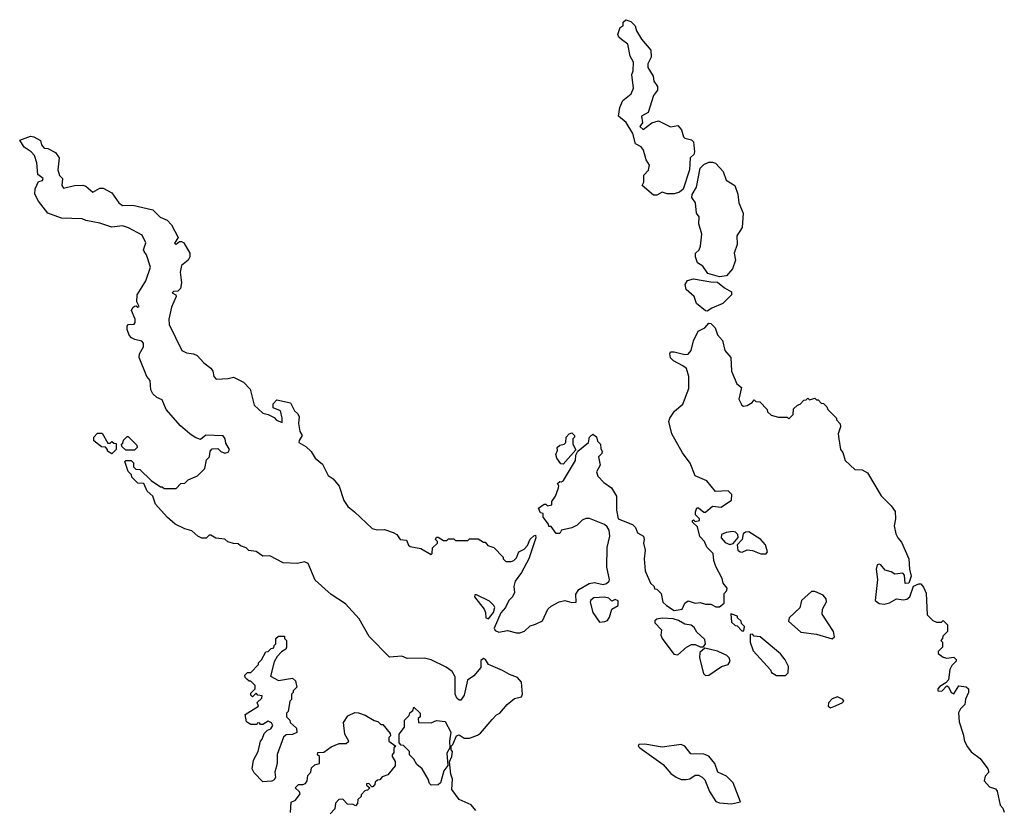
# Model space of a CAD drawing. Extents: x 1862350 to 2057294, y 212041 to 437318.
# Tile 121 of 256: x 1919933 to 1925607, y 312946 to 317500. Entities that reach past the tile are written whole.
import ezdxf

# ---------------------------------------------------------------- set-up
doc = ezdxf.new("R2010")
doc.units = 0

msp = doc.modelspace()

# ---------------------------------------------------------------- linework, layer by layer
at = {"layer": '0CON10XD'}
for points in [[(1923605, 316490), (1923585, 316490), (1923520, 316545), (1923530, 316565), (1923530, 316605), (1923557, 316633), (1923561.7, 316661.7), (1923543.6, 316693.6), (1923527.7, 316747.7), (1923515, 316767.5), (1923482.5, 316785), (1923466.2, 316845), (1923428.3, 316908.3), (1923383.3, 316945), (1923391.2, 316995), (1923408.8, 317035), (1923456.4, 317073.6), (1923470, 317105), (1923460, 317185), (1923467.5, 317205), (1923470, 317255), (1923450.7, 317290.7), (1923438.3, 317358.3), (1923400, 317385), (1923385, 317400), (1923380, 317415), (1923392.5, 317455), (1923410, 317465), (1923410, 317485), (1923425, 317500), (1923455, 317490), (1923480, 317465), (1923487.5, 317435), (1923517, 317387), (1923570, 317325), (1923572.5, 317285), (1923552.5, 317245), (1923552.5, 317225), (1923582.5, 317175), (1923586.7, 317145), (1923607.5, 317115), (1923607.5, 317095), (1923586.1, 317063.9), (1923553.8, 316965), (1923515.7, 316944.3), (1923521.2, 316905), (1923506.7, 316885), (1923525, 316866.7), (1923575, 316906.2), (1923615, 316917.5), (1923683.6, 316883.6), (1923725, 316890), (1923747.5, 316865), (1923757.5, 316825), (1923765, 316817.5), (1923805, 316808), (1923816.7, 316796.7), (1923821.7, 316738.3), (1923817.3, 316722.7), (1923795.9, 316704.1), (1923792.2, 316635), (1923756.8, 316523.2), (1923735, 316506), (1923705, 316496.2), (1923665, 316496.7), (1923635, 316506.2), (1923605, 316490)], [(1922562.5, 312945), (1922535, 312977.5), (1922465, 313007.5), (1922423.3, 313065), (1922426.7, 313125), (1922416.7, 313155), (1922410, 313225), (1922422.5, 313255), (1922426.7, 313285), (1922420, 313295), (1922420, 313315), (1922430, 313325), (1922450, 313375), (1922465, 313380), (1922495, 313362.5), (1922525, 313362.5), (1922571.7, 313378.3), (1922589.3, 313390.7), (1922655, 313470), (1922680, 313495), (1922700, 313505), (1922742.5, 313555), (1922785, 313590), (1922825, 313600), (1922830.5, 313615), (1922825.2, 313685), (1922801.5, 313711.5), (1922755, 313727.5), (1922715, 313751.6), (1922635.5, 313785), (1922617.1, 313815), (1922605, 313820), (1922590.7, 313809.3), (1922590.7, 313769.3), (1922549.5, 313720.5), (1922513.3, 313695), (1922495, 313610), (1922475, 313580), (1922465, 313580), (1922451.7, 313591.7), (1922442.5, 313615), (1922442.5, 313685), (1922442.5, 313715), (1922425.8, 313745), (1922390.2, 313770.2), (1922305, 313812.9), (1922265, 313821.4), (1922165, 313821.2), (1922134.4, 313834.4), (1922065, 313827.5), (1921947, 313947), (1921888.8, 314048.8), (1921810, 314135), (1921728.3, 314188.3), (1921635, 314272.5), (1921595, 314366.7), (1921575, 314376.7), (1921535, 314367.5), (1921450.7, 314370.7), (1921375, 314412.5), (1921335, 314410), (1921295, 314437.5), (1921253, 314443), (1921238.3, 314458.3), (1921205, 314470), (1921191.7, 314481.7), (1921165, 314482.5), (1921133, 314493), (1921115, 314507.5), (1921063, 314513), (1921035, 314530), (1921025, 314530), (1921007, 314513), (1920983, 314513), (1920960, 314525), (1920926.1, 314556.1), (1920885, 314567.5), (1920830, 314595), (1920783.6, 314633.6), (1920715, 314710), (1920700, 314755), (1920667.5, 314785), (1920648.3, 314828.3), (1920615, 314830), (1920580, 314865), (1920578.3, 314878.3), (1920558.3, 314898.3), (1920540, 314955), (1920545, 314960), (1920575, 314960), (1920588.3, 314948.3), (1920590, 314925), (1920601.7, 314911.7), (1920625, 314910), (1920690, 314845), (1920745, 314810), (1920755, 314810), (1920765, 314800), (1920835, 314800), (1920861.7, 314828.3), (1920885, 314830), (1920905, 314850), (1920958.3, 314871.7), (1921000, 314915), (1921010, 314965), (1921027, 314983), (1921030, 315015), (1921041.7, 315028.3), (1921075, 315030), (1921092.5, 315012.5), (1921115, 315003.3), (1921135, 315008.8), (1921142.5, 315025), (1921120.5, 315060.5), (1921118, 315085), (1921105, 315103.3), (1921005, 315107.5), (1920975, 315082.5), (1920945, 315093.3), (1920913.9, 315113.9), (1920860, 315160), (1920777.5, 315255), (1920755, 315310), (1920723, 315323), (1920700, 315345), (1920688.3, 315368.3), (1920685, 315422.5), (1920665.5, 315445.5), (1920620.8, 315555), (1920624.3, 315575), (1920647.2, 315615), (1920647.3, 315637.3), (1920638, 315648), (1920597.1, 315657.1), (1920578.2, 315668.2), (1920563.3, 315683.3), (1920552.5, 315715), (1920552.5, 315735), (1920559.2, 315745), (1920593.1, 315746.9), (1920599.5, 315755), (1920599.5, 315775), (1920578, 315825), (1920585, 315842.5), (1920595, 315850), (1920605, 315852.5), (1920615, 315844.2), (1920621.7, 315848.3), (1920608, 315875), (1920609.5, 315915), (1920639.2, 315960.8), (1920660.9, 315995), (1920688, 316075), (1920663.8, 316145), (1920650, 316165), (1920647.5, 316175), (1920660.4, 316215), (1920638.1, 316258.1), (1920561.2, 316301.2), (1920525, 316313.5), (1920465, 316304.1), (1920395, 316328.2), (1920315, 316342.9), (1920293.5, 316353.5), (1920175, 316356.7), (1920095, 316385.4), (1920041.9, 316455), (1920020.8, 316495), (1920022.5, 316525), (1920041.3, 316568.7), (1920065.5, 316574.5), (1920068, 316585), (1920038.3, 316608.3), (1920031.8, 316675), (1920018.6, 316718.6), (1919999.4, 316739.4), (1919960, 316765), (1919933.3, 316806.7), (1919995, 316830), (1920015, 316826.2), (1920052.5, 316805), (1920058.6, 316778.6), (1920075, 316760), (1920095, 316758.8), (1920140, 316735), (1920161.4, 316705), (1920152.2, 316635), (1920162.5, 316602.5), (1920180, 316585), (1920175.8, 316545), (1920185, 316529.2), (1920250, 316545), (1920297.3, 316547.3), (1920315, 316540.9), (1920355, 316507.5), (1920395, 316528.8), (1920415, 316529.5), (1920465, 316502.2), (1920504.7, 316444.7), (1920525, 316430.5), (1920585, 316431.2), (1920700, 316405), (1920741.9, 316361.9), (1920783.3, 316345), (1920808.6, 316318.6), (1920846, 316245), (1920825, 316213.3), (1920835, 316206.2), (1920855, 316222.5), (1920865, 316223.3), (1920880, 316215), (1920913.5, 316155), (1920914.6, 316135), (1920904.6, 316115), (1920865.8, 316084.2), (1920858.7, 316045), (1920865.5, 315985), (1920859.2, 315950.8), (1920845, 315936), (1920820, 315935), (1920812.7, 315927.3), (1920832.5, 315915), (1920834, 315905), (1920808.6, 315845), (1920792.2, 315775), (1920794.5, 315745)], [(1923965, 316019.6), (1923898.5, 316038.5), (1923870, 316080), (1923839.3, 316099.3), (1923827.5, 316135), (1923826.7, 316155), (1923847.5, 316175), (1923856.7, 316195), (1923864.2, 316265), (1923847.1, 316325), (1923848, 316365), (1923833.3, 316385), (1923826.5, 316445), (1923806.9, 316475), (1923807.6, 316492.4), (1923832.5, 316535), (1923854.3, 316645.7), (1923875, 316666.7), (1923905, 316678.8), (1923925, 316680), (1923943, 316673), (1923987.5, 316625), (1924003.3, 316575), (1924053.3, 316545), (1924072, 316495), (1924077.5, 316445), (1924101.2, 316385), (1924097, 316303), (1924066, 316255), (1924067.7, 316205), (1924050.3, 316155), (1924057.7, 316115), (1924040.8, 316065), (1924005, 316024.5), (1923965, 316019.6)], [(1923895, 315821.2), (1923885, 315823.3), (1923832.5, 315865), (1923820, 315905), (1923774.2, 315945), (1923767.5, 315975), (1923781.7, 315998.3), (1923815, 316008.1), (1923915, 315989.4), (1923955, 315987.8), (1923995, 315955.6), (1924035, 315933.3), (1924035.6, 315915), (1923985, 315865.5), (1923920.8, 315839.2), (1923895, 315821.2)], [(1920794.5, 315745), (1920866.7, 315595), (1920895, 315580.8), (1920935.6, 315575.6), (1920956.6, 315566.6), (1920995, 315523.3), (1921035, 315492.5), (1921046.7, 315475), (1921052.5, 315445), (1921065, 315430), (1921135, 315432.5), (1921165, 315440), (1921223, 315413), (1921261.7, 315371.7), (1921285, 315280), (1921335, 315233.3), (1921365, 315226.7), (1921398.8, 315208.8), (1921413, 315193), (1921445, 315180), (1921446.2, 315205), (1921437, 315247), (1921393.6, 315263.6), (1921393, 315287), (1921415, 315310), (1921493, 315293), (1921516.4, 315246.4), (1921535, 315232.5), (1921543.3, 315215), (1921540, 315175), (1921548.3, 315128.3), (1921560, 315105), (1921543, 315077), (1921542.5, 315065), (1921581.7, 315041.7), (1921611.9, 315011.9), (1921635, 314974.2), (1921678.9, 314938.9), (1921710.8, 314875), (1921738.8, 314855), (1921773.2, 314813.2), (1921800.4, 314730.4), (1921825, 314696), (1921862.5, 314665), (1921965, 314568.6), (1921995, 314560.8), (1922035, 314564.2), (1922085, 314545.5), (1922105.7, 314535), (1922125, 314506.2), (1922163, 314503), (1922173.3, 314473.3), (1922183.3, 314465), (1922244.2, 314454.2), (1922305, 314420), (1922310, 314425), (1922311.7, 314458.3), (1922340, 314485), (1922340, 314495), (1922330, 314505), (1922335, 314520), (1922345, 314520), (1922375, 314500), (1922395, 314500), (1922405, 314510), (1922435, 314510), (1922445, 314500), (1922515, 314500), (1922525, 314510), (1922575, 314510), (1922605, 314490), (1922615, 314490), (1922631.7, 314471.7), (1922665, 314460), (1922720, 314405), (1922720, 314395), (1922735, 314380), (1922765, 314380), (1922780, 314385), (1922795, 314400), (1922810, 314435), (1922839.3, 314450.7), (1922858.8, 314471.2), (1922875, 314507.5), (1922895, 314527.5), (1922905, 314530), (1922907.5, 314515), (1922867.5, 314395), (1922823.8, 314315), (1922788.8, 314265), (1922781.2, 314235), (1922785, 314200), (1922773.6, 314176.4), (1922752.5, 314155), (1922732.5, 314115), (1922706.2, 314083.8), (1922667.1, 313995), (1922672.5, 313982.5), (1922695, 313971.6), (1922745, 313982.4), (1922795, 313968.4), (1922815, 313968.8), (1922842.2, 313977.8), (1922875, 314009.1), (1922905, 314017.5), (1922945, 314038.1), (1922976.1, 314103.9), (1922995, 314122.5), (1923042.7, 314147.3), (1923075, 314154.2), (1923115, 314142.5), (1923140, 314145), (1923138.3, 314191.7), (1923155, 314217.5), (1923215, 314252.5), (1923245, 314257.5), (1923295, 314247.5), (1923315, 314252.5), (1923330, 314265), (1923332.5, 314275), (1923316.4, 314346.4), (1923319.3, 314460.7), (1923333.3, 314525), (1923329.3, 314559.3), (1923319.3, 314579.3), (1923302.5, 314592.5), (1923217, 314627), (1923195, 314627.5), (1923173.6, 314616.4), (1923145, 314587.5), (1923115, 314572.5), (1923055, 314560), (1923045, 314540), (1923025, 314540), (1922995, 314580), (1922981.7, 314581.7), (1922980, 314595), (1922950, 314635), (1922950, 314655), (1922935, 314660), (1922923, 314687), (1922955, 314710), (1922965, 314710), (1922975, 314700), (1923000, 314705), (1923000, 314725), (1923020, 314755), (1923037, 314803), (1923040, 314815), (1923031.7, 314828.3), (1923045, 314840), (1923055, 314837.5), (1923067.5, 314845), (1923135, 314960), (1923138.3, 314991.7), (1923150, 315015), (1923210, 315065), (1923217.5, 315095), (1923235, 315112.5), (1923257, 315097), (1923261.7, 315071.7), (1923280, 315055), (1923281.7, 315028.3), (1923290, 315015), (1923288.3, 315001.7), (1923268.3, 314981.7), (1923277.5, 314935), (1923257.5, 314895), (1923265, 314870), (1923300, 314835), (1923343, 314803), (1923372.5, 314755), (1923372.5, 314675), (1923382.5, 314625), (1923465, 314592.5), (1923482.5, 314575), (1923492.5, 314545), (1923527.5, 314525), (1923532.5, 314505), (1923527.5, 314485), (1923537.5, 314445), (1923532.5, 314395), (1923537.5, 314325), (1923567.5, 314255), (1923590, 314235), (1923591.7, 314221.7), (1923605, 314220), (1923630, 314195), (1923640, 314145), (1923660, 314125), (1923705, 314097.5), (1923750, 314105), (1923765, 314140), (1923785, 314152.5), (1923825, 314140), (1923855, 314142.5), (1923885, 314132.5), (1923915, 314132.5), (1923945, 314117.5), (1923965, 314117.5), (1923991.7, 314138.3), (1923992.5, 314195), (1924008.3, 314211.7), (1924010, 314225), (1923987.5, 314255), (1923981.7, 314281.7), (1923945, 314350), (1923933.3, 314385), (1923930, 314425), (1923891.7, 314461.7), (1923880, 314495), (1923853, 314523), (1923838.3, 314578.3), (1923810, 314605), (1923810, 314615), (1923815, 314620), (1923825, 314610), (1923850, 314615), (1923850, 314625), (1923827.5, 314647.5), (1923826.7, 314665), (1923835, 314687.5), (1923845, 314688.8), (1923875, 314662.5), (1923885, 314662.5), (1923925, 314697.5), (1923975, 314692.5), (1924035, 314732.5), (1924036, 314765), (1924015, 314786.9), (1923942, 314782), (1923893, 314843), (1923825, 314872.5), (1923796, 314945), (1923752.9, 315005), (1923690, 315115), (1923673.1, 315185), (1923679.4, 315205), (1923705.4, 315244.6), (1923754, 315285), (1923788, 315375), (1923789.4, 315445), (1923775, 315490), (1923755, 315506.7), (1923700, 315535), (1923683, 315553), (1923680, 315575), (1923683.3, 315586.7), (1923705, 315587.5), (1923765, 315572), (1923785, 315573.8), (1923801.4, 315595), (1923815, 315650), (1923841.9, 315705), (1923880.8, 315725), (1923905, 315751.2), (1923915, 315749.2), (1923941.1, 315725), (1923954.3, 315684.3), (1923982.8, 315652.8), (1923995.4, 315595.4), (1924030, 315555), (1924034.4, 315475), (1924065, 315402.5), (1924091.7, 315381.7), (1924077.1, 315315), (1924095, 315280), (1924104.6, 315274.6), (1924125, 315277.1), (1924154, 315295), (1924165, 315310), (1924175, 315300), (1924198.3, 315298.3), (1924240, 315255), (1924241.7, 315241.7), (1924263, 315223), (1924305, 315210), (1924355, 315210), (1924365, 315200), (1924390, 315225), (1924391.7, 315258.3), (1924415, 315280), (1924430, 315285), (1924451.7, 315308.3), (1924465, 315310), (1924475, 315320), (1924485, 315310), (1924515, 315320), (1924525, 315310), (1924535, 315310), (1924551.7, 315291.7), (1924565, 315290), (1924585, 315270), (1924590, 315255), (1924640, 315205), (1924640, 315195), (1924661.7, 315171.7), (1924662.5, 315155), (1924650, 315115), (1924652.5, 315085), (1924662.5, 315025), (1924676.7, 315006.7), (1924690.3, 314960.3), (1924745, 314910), (1924787, 314907), (1924819.3, 314889.3), (1924897, 314757), (1924955, 314700), (1924977, 314667), (1924980, 314625), (1924972.5, 314585), (1924981.7, 314538.3), (1924992.5, 314515), (1925015, 314490), (1925056.7, 314395), (1925060, 314335), (1925070, 314295), (1925057.5, 314255), (1925035, 314253.3), (1925031.2, 314301.2), (1925022.3, 314312.3), (1924975, 314306.4), (1924955, 314319.6), (1924919.9, 314329.9), (1924895, 314360), (1924885, 314364.2), (1924875, 314359.2), (1924868.1, 314335), (1924876.7, 314275), (1924862.7, 314155), (1924885, 314137.2), (1924915, 314133), (1924945, 314141.8), (1924985, 314164.5), (1925025, 314158.2), (1925045, 314161.5), (1925062.5, 314175), (1925083.3, 314236.7), (1925115, 314250), (1925125, 314250), (1925141.7, 314231.7), (1925156.4, 314196.4), (1925157.5, 314155), (1925161.7, 314071.7), (1925195, 314040), (1925215, 314030), (1925245, 314030), (1925255, 314040), (1925280, 314015), (1925280, 313975), (1925251.7, 313948.3), (1925250, 313935), (1925240, 313925), (1925250, 313915), (1925250, 313885), (1925225, 313860), (1925225, 313850), (1925255, 313827.5), (1925275, 313822.5), (1925315, 313827.5), (1925330, 313815), (1925330, 313805), (1925305, 313780), (1925293.6, 313756.4), (1925285, 313697.5), (1925270, 313680), (1925235, 313660), (1925223.1, 313645), (1925223.1, 313635), (1925247.4, 313632.6), (1925275, 313662.5), (1925285, 313656.7), (1925300, 313625), (1925315, 313617.1), (1925345, 313662.5), (1925387, 313657), (1925400, 313645), (1925400, 313625), (1925383, 313587), (1925380, 313555), (1925355, 313530), (1925343, 313507), (1925346.7, 313455), (1925370, 313385), (1925376.7, 313345), (1925395, 313312.5), (1925415, 313282.5), (1925467.5, 313245), (1925512.5, 313185), (1925517.5, 313165), (1925496.4, 313143.6), (1925490, 313115), (1925521.2, 313081.2), (1925555, 313070), (1925565.9, 313055.9), (1925583.3, 312975), (1925598.3, 312958.3), (1925606.7, 312935)], [(1920465, 315000), (1920440, 315015), (1920440, 315025), (1920428.3, 315038.3), (1920405, 315040), (1920360, 315075), (1920360, 315095), (1920381.7, 315118.3), (1920408.3, 315118.3), (1920441.7, 315061.7), (1920455, 315060), (1920465, 315070), (1920475, 315060), (1920488.3, 315058.3), (1920490, 315025), (1920465, 315000)], [(1920595, 315020), (1920545, 315020), (1920521.7, 315041.7), (1920520, 315055), (1920528.3, 315061.7), (1920531.7, 315078.3), (1920551.7, 315098.3), (1920558.3, 315098.3), (1920608.3, 315048.3), (1920610, 315035), (1920595, 315020)], [(1923065, 314940), (1923051.7, 314941.7), (1923027.5, 314975), (1923022.5, 314995), (1923031.7, 315018.3), (1923030, 315035), (1923045, 315050), (1923070, 315055), (1923080, 315065), (1923082.5, 315095), (1923100, 315115), (1923115, 315120), (1923130, 315105), (1923130, 315095), (1923120, 315085), (1923120, 315055), (1923137.5, 315022.5), (1923065, 314940)], [(1924025, 314476.7), (1924045, 314482.5), (1924073.3, 314516.7), (1924071.2, 314535), (1924057.8, 314547.8), (1924041.9, 314551.9), (1924003.3, 314546.7), (1923976.7, 314535), (1923976.1, 314516.1), (1923998.8, 314488.8), (1924025, 314476.7)], [(1924235, 314422.5), (1924242.5, 314435), (1924230, 314475), (1924203.3, 314505), (1924135, 314549.2), (1924115, 314548.8), (1924102.3, 314537.7), (1924096.7, 314505), (1924066.7, 314475), (1924071.4, 314445), (1924084.4, 314434.4), (1924096.6, 314433.4), (1924125, 314446.7), (1924155, 314443.3), (1924203.9, 314423.9), (1924235, 314422.5)], [(1924615, 313933.3), (1924628.8, 313945), (1924623.3, 313975), (1924556.7, 314075), (1924560, 314105), (1924582.3, 314147.7), (1924580.8, 314165), (1924562.5, 314185), (1924515, 314206.6), (1924495, 314206.2), (1924438.8, 314155), (1924428.3, 314111.7), (1924367.5, 314055), (1924362.5, 314035), (1924435, 313972.5), (1924525, 313960), (1924615, 313933.3)], [(1922635, 314048.8), (1922663.9, 314086.1), (1922671.2, 314115), (1922666.2, 314125), (1922639.8, 314149.8), (1922565, 314188), (1922555, 314187.5), (1922554, 314175), (1922610, 314105), (1922617.8, 314085), (1922619.2, 314055), (1922635, 314048.8)], [(1923275, 314030), (1923305, 314033.3), (1923320, 314040), (1923331.2, 314058.8), (1923346, 314105), (1923382.5, 314125), (1923381.8, 314151.8), (1923365, 314160), (1923345, 314150), (1923327.9, 314167.9), (1923303.9, 314173.9), (1923240.9, 314169.1), (1923223.6, 314156.4), (1923220, 314145), (1923236.1, 314086.1), (1923275, 314030)], [(1924105, 313980), (1924110, 314005), (1924091.7, 314021.7), (1924090, 314035), (1924070, 314055), (1924070, 314065), (1924031.7, 314078.3), (1924035, 314030), (1924055, 314010), (1924068.3, 314008.3), (1924095, 313980), (1924105, 313980)], [(1923725, 313842), (1923775, 313885.3), (1923805, 313901.1), (1923825, 313900.5), (1923855, 313886.7), (1923872.9, 313887.1), (1923885.6, 313904.4), (1923880.8, 313930.8), (1923835, 313971.8), (1923819.6, 313999.6), (1923801.6, 314011.6), (1923765, 314017.5), (1923729.5, 314039.5), (1923698.3, 314048.3), (1923635, 314052.4), (1923603.6, 314046.4), (1923593.5, 314036.5), (1923592.9, 314025), (1923630.6, 313985), (1923627.5, 313955), (1923635.7, 313935), (1923702.5, 313845), (1923725, 313842)], [(1921335, 313110), (1921285, 313162.5), (1921273.3, 313185), (1921280, 313235), (1921307.5, 313285), (1921320, 313345), (1921330, 313355), (1921341.7, 313388.3), (1921361.7, 313408.3), (1921380, 313415), (1921392.5, 313435), (1921385, 313450), (1921365, 313460), (1921335, 313440), (1921320, 313440), (1921315, 313450), (1921301.7, 313448.3), (1921300, 313440), (1921265, 313440), (1921240, 313455), (1921233, 313497), (1921310, 313545), (1921302.5, 313567.5), (1921328.3, 313591.7), (1921330, 313605), (1921305, 313610), (1921295, 313620), (1921275, 313600), (1921265, 313610), (1921265, 313620), (1921290, 313645), (1921290, 313665), (1921265, 313690), (1921255, 313690), (1921241.7, 313701.7), (1921231.7, 313711.7), (1921230, 313725), (1921245, 313740), (1921265, 313740), (1921310, 313785), (1921310, 313795), (1921327, 313813), (1921351.7, 313858.3), (1921365, 313860), (1921381.7, 313878.3), (1921398.3, 313881.7), (1921400, 313895), (1921410, 313905), (1921410, 313935), (1921425, 313950), (1921458.3, 313948.3), (1921460, 313935), (1921470, 313925), (1921470, 313885), (1921467.5, 313875), (1921441.7, 313858.3), (1921417.5, 313832.5), (1921399.3, 313800.7), (1921378.3, 313718.3), (1921425, 313693.3), (1921505, 313707.5), (1921521.7, 313691.7), (1921530, 313655), (1921510, 313635), (1921510, 313625), (1921500, 313615), (1921500, 313585), (1921490, 313575), (1921480, 313515), (1921470, 313505), (1921470, 313485), (1921490, 313465), (1921491.7, 313451.7), (1921528.3, 313418.3), (1921530, 313395), (1921505, 313382.5), (1921468.3, 313381.7), (1921453, 313367), (1921417, 313267), (1921416.7, 313215), (1921402.5, 313165), (1921407.5, 313135), (1921399.3, 313120.7), (1921386.4, 313113.6), (1921385, 313113.3), (1921335, 313110)], [(1924345, 313722.5), (1924361.7, 313738.3), (1924362.5, 313775), (1924343.6, 313813.6), (1924317.7, 313847.7), (1924200, 313945), (1924165, 313950), (1924155, 313960), (1924141.7, 313958.3), (1924142.5, 313915), (1924160, 313865), (1924260, 313755), (1924265, 313740), (1924295, 313722.5), (1924345, 313722.5)], [(1923885, 313722), (1923905, 313724), (1923977.8, 313775), (1924015, 313786.2), (1924027.9, 313805), (1924022.2, 313825), (1924007.4, 313837.4), (1923955, 313862.2), (1923880.5, 313879.5), (1923852.5, 313855), (1923850, 313825), (1923873.2, 313733.2), (1923885, 313722)], [(1924605, 313535.6), (1924625, 313544.7), (1924673.3, 313565), (1924682.5, 313575), (1924676.7, 313585), (1924645, 313600), (1924615, 313587.3), (1924593.9, 313565), (1924592.3, 313545), (1924605, 313535.6)], [(1921493, 312933), (1921497.5, 312992.5), (1921522.5, 313005), (1921549.3, 313040.7), (1921545, 313052.5), (1921520, 313075), (1921540, 313095), (1921565, 313094.2), (1921579.5, 313100.5), (1921588.9, 313115), (1921594.2, 313145.8), (1921610, 313165), (1921615, 313190), (1921633, 313207), (1921660, 313215), (1921660, 313255), (1921650, 313265), (1921651.7, 313278.3), (1921685, 313280), (1921728.3, 313311.7), (1921775, 313330), (1921815, 313330), (1921830, 313345), (1921807.5, 313385), (1921798.3, 313451.7), (1921825, 313490), (1921865, 313510), (1921885, 313507.5), (1921923.6, 313493.6), (1921975, 313462.5), (1921997, 313457), (1922015, 313440), (1922025, 313440), (1922068.3, 313388.3), (1922070, 313375), (1922060, 313365), (1922060, 313345), (1922100, 313315), (1922090, 313305), (1922088.3, 313278.3), (1922080, 313265), (1922080, 313255), (1922097, 313227), (1922097, 313203), (1922055, 313150), (1922021.7, 313138.3), (1922008.3, 313121.7), (1921995, 313120), (1921981.7, 313108.3), (1921980, 313095), (1921968.3, 313081.7), (1921961.7, 313081.7), (1921945, 313100), (1921931.7, 313098.3), (1921931.7, 313091.7), (1921950, 313075), (1921938.3, 313061.7), (1921921.7, 313058.3), (1921900, 313035), (1921900, 313025), (1921881.7, 313008.3), (1921880, 312985), (1921868.3, 312971.7), (1921855, 312980), (1921821.7, 312981.7), (1921795, 313010), (1921771.7, 313008.3), (1921753, 312987), (1921750, 312955), (1921722.5, 312925)], [(1922305, 313090), (1922295, 313100), (1922287.5, 313125), (1922252.5, 313185), (1922220.7, 313210.7), (1922205, 313240), (1922180, 313265), (1922180, 313285), (1922145, 313320), (1922131.7, 313321.7), (1922120, 313335), (1922120, 313385), (1922150, 313425), (1922150, 313465), (1922178.3, 313491.7), (1922181.7, 313508.3), (1922198.3, 313521.7), (1922205, 313540), (1922240, 313505), (1922240, 313485), (1922230, 313475), (1922231.7, 313451.7), (1922305, 313450), (1922335, 313462.5), (1922385, 313457.5), (1922417, 313397), (1922410, 313345), (1922412.5, 313305), (1922393.8, 313275), (1922400, 313205), (1922376.4, 313173.6), (1922357.5, 313105), (1922345, 313092.5), (1922305, 313090)], [(1924035, 312983.8), (1924087.5, 312995), (1924043.9, 313103.9), (1924005, 313142), (1923956, 313166), (1923939.1, 313215), (1923905, 313258.1), (1923875, 313269.4), (1923800.6, 313270.6), (1923766, 313315), (1923745, 313325.7), (1923635, 313310), (1923535, 313326.9), (1923500, 313325), (1923497.5, 313315), (1923506.7, 313305), (1923640.5, 313210.5), (1923685, 313157.5), (1923715, 313137.5), (1923745, 313123.3), (1923773, 313123), (1923795, 313127.5), (1923825, 313147.5), (1923845, 313147.5), (1923865, 313137.5), (1923880.7, 313120.7), (1923908, 313055), (1923945, 312997.5), (1923965, 312990), (1924035, 312983.8)]]:
    msp.add_lwpolyline(points, dxfattribs=at)

doc.saveas('drawing.dxf')
